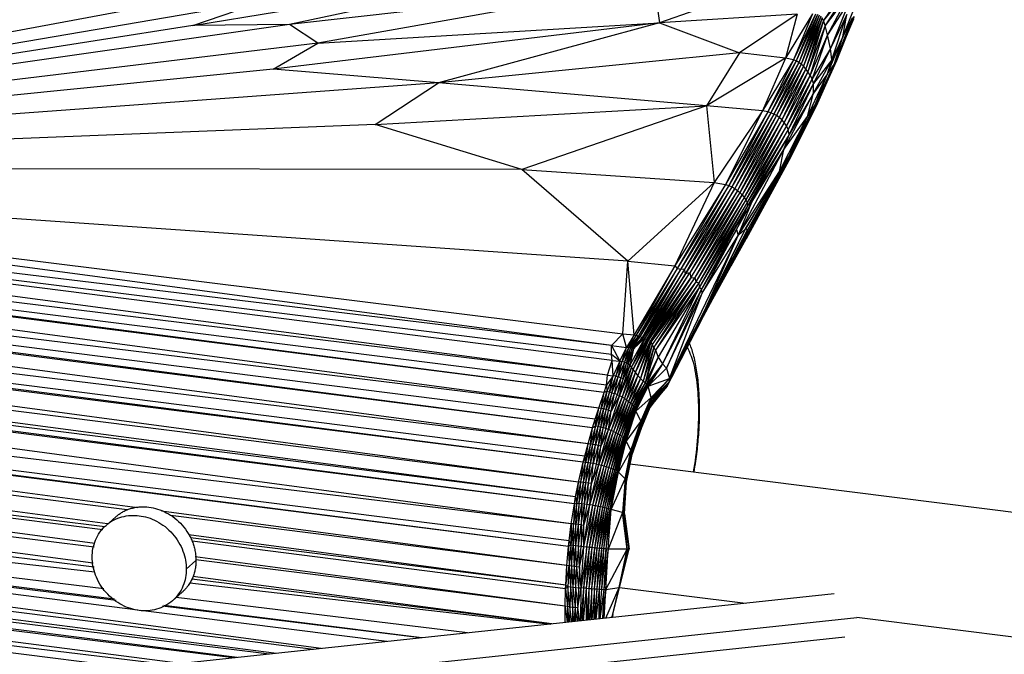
# Paper-space layout '_Dimétrica' of a CAD drawing. Header units: millimetres. Extents: x -198 to 1123, y -646 to 80.
# Tile 25 of 27: x 935 to 1042, y -140 to -71. Entities that reach past the tile are written whole.
import ezdxf

# ---------------------------------------------------------------- set-up
doc = ezdxf.new("R2010")
doc.units = ezdxf.units.MM

psp = doc.layouts.new('_Dimétrica')

# ---------------------------------------------------------------- linework, layer by layer
at = {"color": 7, "linetype": 'Continuous', "lineweight": 25}
for p, q in [((953.66, -71.67), (997.02, -64.56)), ((997.02, -64.56), (964.23, -71.58)), ((1020.07, -65.98), (1004.7, -71.4)), ((962.52, -67.01), (854.2, -87.26)), ((1004.1, -67.08), (964.23, -71.58)), ((1004.1, -67.08), (967.35, -73.62)), ((1004.1, -67.08), (1004.7, -71.4)), ((1025.34, -67.18), (1022.66, -71.13)), ((1025.52, -67.5), (1022.66, -71.13)), ((1025.52, -67.5), (1022.82, -71.67)), ((1025.61, -68), (1022.82, -71.67)), ((1025.61, -68), (1023.08, -72.71)), ((1025.53, -68.89), (1023.08, -72.71)), ((1025.53, -68.89), (1023.43, -74.19)), ((961.58, -68.98), (854.2, -87.26)), ((953.66, -71.67), (961.58, -68.98)), ((1024.76, -72.9), (1026.15, -69.46)), ((1019.79, -70.44), (1004.7, -71.4)), ((1019.79, -70.44), (1013.46, -74.66)), ((1021.47, -70.41), (1018.51, -75.24)), ((1019.79, -70.44), (1018.51, -75.24)), ((1021.47, -70.41), (1019.36, -75.43)), ((1021.78, -70.43), (1019.36, -75.43)), ((1021.78, -70.43), (1019.67, -75.55)), ((1022, -70.47), (1019.67, -75.55)), ((1022, -70.47), (1019.94, -75.71)), ((1022.19, -70.55), (1019.94, -75.71)), ((1022.19, -70.55), (1020.2, -75.9)), ((1022.36, -70.66), (1020.2, -75.9)), ((1022.36, -70.66), (1020.46, -76.13)), ((1022.51, -70.84), (1020.46, -76.13)), ((1022.51, -70.84), (1020.71, -76.41)), ((1022.66, -71.13), (1022.51, -70.84)), ((1025.22, -70.48), (1023.43, -74.19)), ((1023.55, -75.43), (1025.22, -70.48)), ((1023.84, -75.95), (1025.82, -70.84)), ((1025.98, -70.69), (1024.08, -75.56)), ((1025.82, -70.84), (1024.08, -75.56)), ((1025.99, -70.79), (1024.41, -74.7)), ((1024.76, -72.9), (1025.22, -70.48)), ((1024.76, -72.9), (1025.82, -70.84)), ((1025.93, -70.98), (1025.11, -72.96)), ((999.03, -109.92), (706, -71.1)), ((999.55, -108.34), (706, -71.1)), ((999.45, -106.7), (706, -71.1)), ((999.46, -107.69), (706, -71.1)), ((964.23, -71.58), (854.2, -87.26)), ((953.66, -71.67), (854.2, -87.26)), ((964.23, -71.58), (953.66, -71.67)), ((1004.7, -71.4), (962.46, -76.45)), ((967.35, -73.62), (964.23, -71.58)), ((967.35, -73.62), (1004.7, -71.4)), ((1004.7, -71.4), (980.52, -77.94)), ((1004.7, -71.4), (1013.46, -74.66)), ((1022.66, -71.13), (1020.71, -76.41)), ((1022.66, -71.13), (1020.95, -76.73)), ((1022.82, -71.67), (1020.95, -76.73)), ((1022.82, -71.67), (1021.19, -77.1)), ((1022.82, -71.67), (1022.66, -71.13)), ((1023.08, -72.71), (1022.82, -71.67)), ((1023.08, -72.71), (1021.19, -77.1)), ((1023.08, -72.71), (1021.4, -77.51)), ((1023.43, -74.19), (1023.08, -72.71)), ((1023.08, -76.95), (1024.76, -72.9)), ((1024.76, -72.9), (1023.55, -75.43)), ((1023.84, -75.95), (1024.76, -72.9)), ((998.65, -111.82), (704.78, -73.89)), ((999.03, -109.92), (704.78, -73.89)), ((998.91, -111.02), (704.78, -73.89)), ((967.35, -73.62), (854.2, -87.26)), ((962.46, -76.45), (967.35, -73.62)), ((1023.43, -74.19), (1021.4, -77.51)), ((1023.43, -74.19), (1021.57, -78.04)), ((1023.55, -75.43), (1023.43, -74.19)), ((998.07, -113.54), (704.57, -74.43)), ((998.65, -111.82), (704.57, -74.43)), ((1013.46, -74.66), (980.52, -77.94)), ((1013.46, -74.66), (1009.87, -80.45)), ((1018.51, -75.24), (1009.87, -80.45)), ((1018.51, -75.24), (1013.46, -74.66)), ((1018.51, -75.24), (1015.99, -81.03)), ((1019.36, -75.43), (1018.51, -75.24)), ((962.46, -76.45), (854.2, -87.26)), ((980.52, -77.94), (962.46, -76.45)), ((1019.36, -75.43), (1015.99, -81.03)), ((1019.36, -75.43), (1016.57, -81.14)), ((1019.67, -75.55), (1016.57, -81.14)), ((1019.67, -75.55), (1016.91, -81.24)), ((1019.94, -75.71), (1016.91, -81.24)), ((1019.94, -75.71), (1017.23, -81.37)), ((1020.2, -75.9), (1017.23, -81.37)), ((1020.2, -75.9), (1017.53, -81.53)), ((1020.46, -76.13), (1017.53, -81.53)), ((1020.46, -76.13), (1017.82, -81.73)), ((1020.71, -76.41), (1017.82, -81.73)), ((1020.71, -76.41), (1018.11, -81.99)), ((1019.67, -75.55), (1019.36, -75.43)), ((1019.94, -75.71), (1019.67, -75.55)), ((1020.2, -75.9), (1019.94, -75.71)), ((1020.46, -76.13), (1020.2, -75.9)), ((1020.71, -76.41), (1020.46, -76.13)), ((1020.95, -76.73), (1020.71, -76.41)), ((1023.55, -75.43), (1021.57, -78.04)), ((1021.57, -79.08), (1023.55, -75.43)), ((1021.76, -80.34), (1023.84, -75.95)), ((1024.08, -75.56), (1021.91, -80.3)), ((1024.08, -75.56), (1021.93, -80.17)), ((1023.84, -75.95), (1021.93, -80.17)), ((1023.08, -76.95), (1023.55, -75.43)), ((1023.08, -76.95), (1023.84, -75.95)), ((1024.08, -75.56), (1023.84, -75.95)), ((1020.95, -76.73), (1018.11, -81.99)), ((1020.95, -76.73), (1018.37, -82.3)), ((1021.19, -77.1), (1018.37, -82.3)), ((1021.19, -77.1), (1018.6, -82.65)), ((1021.4, -77.51), (1018.6, -82.65)), ((1021.4, -77.51), (1018.79, -83.05)), ((1020.89, -81.65), (1023.08, -76.95)), ((1021.19, -77.1), (1020.95, -76.73)), ((1021.4, -77.51), (1021.19, -77.1)), ((1021.57, -78.04), (1021.4, -77.51)), ((1023.08, -76.95), (1021.57, -79.08)), ((1021.76, -80.34), (1023.08, -76.95)), ((1023.47, -76.89), (1021.84, -80.51)), ((996.91, -117.44), (703.33, -78.2)), ((997.4, -115.69), (703.33, -78.2)), ((998.07, -113.54), (703.51, -77.56)), ((997.4, -115.69), (703.51, -77.56)), ((997.68, -114.76), (703.51, -77.56)), ((980.52, -77.94), (854.2, -87.26)), ((973.62, -82.51), (980.52, -77.94)), ((1009.87, -80.45), (980.52, -77.94)), ((1021.57, -78.04), (1018.79, -83.05)), ((1021.57, -78.04), (1018.89, -83.59)), ((1021.57, -79.08), (1021.57, -78.04)), ((1018.33, -85.24), (1021.57, -79.08)), ((1021.57, -79.08), (1018.89, -83.59)), ((1020.89, -81.65), (1021.57, -79.08)), ((973.62, -82.51), (1009.87, -80.45)), ((1009.87, -80.45), (989.65, -87.42)), ((1009.87, -80.45), (1010.71, -88.87)), ((1015.99, -81.03), (1009.87, -80.45)), ((1018.87, -86.04), (1021.76, -80.34)), ((1021.84, -80.51), (1018.88, -86.44)), ((1021.74, -80.72), (1018.88, -86.44)), ((1021.91, -80.3), (1018.97, -86.22)), ((1021.84, -80.51), (1018.97, -86.22)), ((1021.93, -80.17), (1019.04, -86.01)), ((1021.91, -80.3), (1019.04, -86.01)), ((1021.93, -80.17), (1019.06, -85.85)), ((1021.76, -80.34), (1019.06, -85.85)), ((1020.89, -81.65), (1021.76, -80.34)), ((1021.74, -80.72), (1021.84, -80.51)), ((1021.93, -80.17), (1021.76, -80.34)), ((1021.84, -80.51), (1021.91, -80.3)), ((1021.91, -80.3), (1021.93, -80.17)), ((996.91, -117.44), (702.47, -81.6)), ((996.37, -119.47), (702.47, -81.6)), ((996.54, -118.81), (702.47, -81.6)), ((1015.99, -81.03), (1010.71, -88.87)), ((1015.99, -81.03), (1011.94, -89.08)), ((1016.57, -81.14), (1011.94, -89.08)), ((1016.57, -81.14), (1012.29, -89.2)), ((1016.91, -81.24), (1012.29, -89.2)), ((1016.91, -81.24), (1012.63, -89.34)), ((1017.23, -81.37), (1012.63, -89.34)), ((1017.23, -81.37), (1012.94, -89.52)), ((1017.53, -81.53), (1012.94, -89.52)), ((1017.53, -81.53), (1013.23, -89.72)), ((1017.82, -81.73), (1013.23, -89.72)), ((1017.82, -81.73), (1013.51, -89.95)), ((1016.57, -81.14), (1015.99, -81.03)), ((1016.91, -81.24), (1016.57, -81.14)), ((1017.23, -81.37), (1016.91, -81.24)), ((1017.53, -81.53), (1017.23, -81.37)), ((1017.82, -81.73), (1017.53, -81.53)), ((1018.11, -81.99), (1017.82, -81.73)), ((1017.84, -87.65), (1020.89, -81.65)), ((1018.33, -85.24), (1020.89, -81.65)), ((1018.87, -86.04), (1020.89, -81.65)), ((995.86, -121.64), (702.32, -82.29)), ((996.37, -119.47), (702.32, -82.29)), ((973.62, -82.51), (854.2, -87.26)), ((989.65, -87.42), (973.62, -82.51)), ((1018.11, -81.99), (1013.51, -89.95)), ((1018.11, -81.99), (1013.76, -90.21)), ((1018.37, -82.3), (1013.76, -90.21)), ((1018.37, -82.3), (1013.99, -90.49)), ((1018.6, -82.65), (1013.99, -90.49)), ((1018.6, -82.65), (1014.17, -90.77)), ((1018.37, -82.3), (1018.11, -81.99)), ((1018.6, -82.65), (1018.37, -82.3)), ((1018.79, -83.05), (1018.6, -82.65)), ((1018.79, -83.05), (1014.17, -90.77)), ((1018.79, -83.05), (1014.31, -91.03)), ((1018.89, -83.59), (1014.31, -91.03)), ((1018.89, -83.59), (1014.33, -91.42)), ((1018.33, -85.24), (1018.89, -83.59)), ((1018.89, -83.59), (1018.79, -83.05)), ((995.54, -123.26), (701.89, -84.49)), ((995.86, -121.64), (701.89, -84.49)), ((995.54, -123.26), (701.59, -86.12)), ((995.4, -124), (701.59, -86.12)), ((1013.31, -94.66), (1018.33, -85.24)), ((1014.14, -93.94), (1018.87, -86.04)), ((1019.04, -86.01), (1014.32, -94.63)), ((1018.33, -85.24), (1014.33, -91.42)), ((1019.06, -85.85), (1014.34, -94.03)), ((1018.87, -86.04), (1014.34, -94.03)), ((1019.06, -85.85), (1014.35, -94.36)), ((1019.04, -86.01), (1014.35, -94.36)), ((1014.8, -91.01), (1018.33, -85.24)), ((1017.84, -87.65), (1018.33, -85.24)), ((1017.84, -87.65), (1018.87, -86.04)), ((1019.06, -85.85), (1018.87, -86.04)), ((1018.97, -86.22), (1019.04, -86.01)), ((1019.04, -86.01), (1019.06, -85.85)), ((995.05, -126.19), (701.48, -86.77)), ((995.4, -124), (701.48, -86.77)), ((1018.88, -86.44), (1014.21, -95.02)), ((1018.97, -86.22), (1014.28, -94.85)), ((1018.88, -86.44), (1014.28, -94.85)), ((1018.97, -86.22), (1014.32, -94.63)), ((1018.88, -86.44), (1018.97, -86.22)), ((999.45, -106.7), (854.2, -87.26)), ((1001.24, -97.46), (854.2, -87.26)), ((854.2, -87.26), (1000.7, -105.4)), ((989.65, -87.42), (854.2, -87.26)), ((1001.24, -97.46), (989.65, -87.42)), ((989.65, -87.42), (1010.71, -88.87)), ((1013.31, -94.66), (1017.84, -87.65)), ((1017.84, -87.65), (1014.14, -93.94)), ((1001.24, -97.46), (1010.71, -88.87)), ((1010.71, -88.87), (1006.4, -97.98)), ((1011.94, -89.08), (1006.4, -97.98)), ((1011.94, -89.08), (1006.66, -98.27)), ((1012.29, -89.2), (1006.66, -98.27)), ((1012.29, -89.2), (1007, -98.39)), ((1012.63, -89.34), (1007, -98.39)), ((1012.63, -89.34), (1007.44, -98.35)), ((1010.71, -88.87), (1011.94, -89.08)), ((1011.94, -89.08), (1012.29, -89.2)), ((1012.29, -89.2), (1012.63, -89.34)), ((1012.63, -89.34), (1012.94, -89.52)), ((1012.94, -89.52), (1007.44, -98.35)), ((1007.56, -98.86), (1012.94, -89.52)), ((1013.23, -89.72), (1007.56, -98.86)), ((1013.23, -89.72), (1008.04, -98.75)), ((1013.51, -89.95), (1008.04, -98.75)), ((1013.51, -89.95), (1008.13, -99.29)), ((1008.13, -99.29), (1013.76, -90.21)), ((1013.76, -90.21), (1008.57, -99.25)), ((1012.94, -89.52), (1013.23, -89.72)), ((1013.23, -89.72), (1013.51, -89.95)), ((1013.51, -89.95), (1013.76, -90.21)), ((1013.76, -90.21), (1013.99, -90.49)), ((947.6, -124.46), (700.74, -91.34)), ((994.75, -128.67), (700.74, -91.34)), ((995.05, -126.19), (700.8, -90.93)), ((994.82, -128.05), (700.8, -90.93)), ((994.75, -128.67), (700.8, -90.93)), ((1013.99, -90.49), (1008.57, -99.25)), ((1013.99, -90.49), (1008.7, -99.71)), ((1014.17, -90.77), (1008.7, -99.71)), ((1014.17, -90.77), (1009.02, -99.84)), ((1014.31, -91.03), (1009.02, -99.84)), ((1014.31, -91.03), (1009.07, -100.33)), ((1014.33, -91.42), (1009.07, -100.33)), ((1014.33, -91.42), (1009.3, -100.54)), ((1013.13, -94.01), (1014.8, -91.01)), ((1014.33, -91.42), (1013.13, -94.01)), ((1013.31, -94.66), (1014.8, -91.01)), ((1013.99, -90.49), (1014.17, -90.77)), ((1014.17, -90.77), (1014.31, -91.03)), ((1014.31, -91.03), (1014.33, -91.42)), ((1014.8, -91.01), (1014.33, -91.42)), ((1005.81, -110.29), (1013.31, -94.66)), ((1013.13, -94.01), (1009.3, -100.54)), ((1009.38, -100.98), (1013.13, -94.01)), ((1009.38, -100.98), (1013.31, -94.66)), ((1009.53, -103.47), (1014.35, -94.36)), ((1009.53, -103.47), (1014.32, -94.63)), ((1009.62, -103.26), (1014.34, -94.03)), ((1009.62, -103.26), (1014.35, -94.36)), ((1009.67, -102.84), (1014.14, -93.94)), ((1009.67, -102.84), (1013.31, -94.66)), ((1009.68, -103.04), (1014.14, -93.94)), ((1009.68, -103.04), (1014.34, -94.03)), ((1013.13, -94.01), (1013.31, -94.66)), ((1013.31, -94.66), (1014.14, -93.94)), ((1014.34, -94.03), (1014.14, -93.94)), ((1014.28, -94.85), (1014.32, -94.63)), ((1014.32, -94.63), (1014.35, -94.36)), ((1014.35, -94.36), (1014.34, -94.03)), ((1010.16, -102.31), (1014.28, -94.85)), ((1012.55, -97.97), (1014.21, -95.02)), ((1014.21, -95.02), (1014.28, -94.85)), ((1000.7, -105.4), (1001.24, -97.46)), ((1001.94, -105.53), (1001.24, -97.46)), ((1001.24, -97.46), (1006.4, -97.98)), ((1006.4, -97.98), (1001.94, -105.53)), ((1006.4, -97.98), (1002.17, -105.56)), ((1006.4, -97.98), (1006.66, -98.27)), ((1006.66, -98.27), (1002.17, -105.56)), ((1006.66, -98.27), (1002.37, -105.69)), ((1006.66, -98.27), (1002.43, -105.65)), ((1007, -98.39), (1002.43, -105.65)), ((1007, -98.39), (1002.55, -105.75)), ((1007.44, -98.35), (1002.8, -105.8)), ((1007, -98.39), (1002.8, -105.8)), ((1007.44, -98.35), (1002.92, -105.83)), ((1007.56, -98.86), (1002.92, -105.83)), ((1007.56, -98.86), (1003.08, -105.94)), ((1003.11, -105.96), (1007.56, -98.86)), ((1003.33, -105.99), (1008.04, -98.75)), ((1003.33, -105.99), (1007.56, -98.86)), ((1003.42, -106.06), (1008.04, -98.75)), ((1007, -98.39), (1006.66, -98.27)), ((1007.44, -98.35), (1007, -98.39)), ((1007.56, -98.86), (1007.44, -98.35)), ((1008.04, -98.75), (1007.56, -98.86)), ((1008.04, -98.75), (1008.13, -99.29)), ((946.49, -124.69), (745.33, -99.29)), ((944.34, -126.22), (745.94, -99.7)), ((1003.42, -106.06), (1008.13, -99.29)), ((1003.46, -106.09), (1008.13, -99.29)), ((1003.5, -106.14), (1008.13, -99.29)), ((1008.57, -99.25), (1003.68, -106.23)), ((1008.13, -99.29), (1003.68, -106.23)), ((1008.57, -99.25), (1003.77, -106.34)), ((1008.7, -99.71), (1003.77, -106.34)), ((1008.7, -99.71), (1003.91, -106.57)), ((1008.7, -99.71), (1004.1, -106.87)), ((1009.02, -99.84), (1004.1, -106.87)), ((1009.02, -99.84), (1004.28, -107.21)), ((1008.13, -99.29), (1008.57, -99.25)), ((1008.57, -99.25), (1008.7, -99.71)), ((1008.7, -99.71), (1009.02, -99.84)), ((1009.02, -99.84), (1009.07, -100.33)), ((1009.07, -100.33), (1004.28, -107.21)), ((1009.07, -100.33), (1004.57, -107.96)), ((1009.07, -100.33), (1005.03, -108.68)), ((1009.3, -100.54), (1005.03, -108.68)), ((1009.3, -100.54), (1005.49, -109.18)), ((1005.49, -109.18), (1009.38, -100.98)), ((1005.81, -110.29), (1009.38, -100.98)), ((1009.3, -100.54), (1009.07, -100.33)), ((1009.38, -100.98), (1009.3, -100.54)), ((944.03, -126.55), (747.59, -101.79)), ((943.81, -126.86), (747.62, -101.86)), ((943.8, -126.88), (747.68, -101.97)), ((942.94, -128.35), (747.83, -102.3)), ((1005.54, -111.15), (1009.68, -103.04)), ((1005.54, -111.15), (1009.62, -103.26)), ((1005.72, -110.71), (1009.67, -102.84)), ((1005.72, -110.71), (1009.68, -103.04)), ((1005.81, -110.29), (1009.67, -102.84)), ((1009.62, -103.26), (1009.53, -103.47)), ((1009.68, -103.04), (1009.62, -103.26)), ((1009.67, -102.84), (1009.68, -103.04)), ((967.7, -139.85), (700.18, -104.34)), ((942.86, -128.76), (748.18, -104.37)), ((1008.89, -104.68), (1009.53, -103.47)), ((942.77, -130.51), (748.13, -104.71)), ((999.45, -106.7), (1000.7, -105.4)), ((1000.7, -105.4), (1001.94, -105.53)), ((1001.1, -106.92), (1000.7, -105.4)), ((1001.94, -105.53), (1001.1, -106.92)), ((1001.34, -106.96), (1001.94, -105.53)), ((1002.17, -105.56), (1001.34, -106.96)), ((1001.94, -105.53), (1002.17, -105.56)), ((1002.37, -105.69), (1002.17, -105.56)), ((966.85, -139.94), (700.4, -106.51)), ((962.81, -140.38), (700.4, -106.51)), ((1002.37, -105.69), (1001.34, -106.96)), ((1003.08, -105.94), (1001.48, -108.86)), ((1001.48, -108.86), (1003.11, -105.96)), ((1002.43, -105.65), (1001.55, -107)), ((1001.55, -107), (1002.37, -105.69)), ((1002.55, -105.75), (1001.55, -107)), ((1003.11, -105.96), (1001.66, -109.05)), ((1001.66, -109.05), (1003.33, -105.99)), ((1001.66, -109.05), (1003.42, -106.06)), ((1001.72, -107.03), (1002.55, -105.75)), ((1002.8, -105.8), (1001.72, -107.03)), ((1001.85, -109.3), (1003.42, -106.06)), ((1001.85, -109.3), (1003.46, -106.09)), ((1001.85, -109.3), (1003.5, -106.14)), ((1002.8, -105.8), (1001.88, -107.06)), ((1002.92, -105.83), (1001.88, -107.06)), ((1003.08, -105.94), (1001.88, -107.06)), ((1002.07, -109.61), (1003.5, -106.14)), ((1003.68, -106.23), (1002.07, -109.61)), ((1003.68, -106.23), (1002.34, -109.97)), ((1003.77, -106.34), (1002.34, -109.97)), ((1002.37, -105.69), (1002.43, -105.65)), ((1002.55, -105.75), (1002.43, -105.65)), ((1002.8, -105.8), (1002.55, -105.75)), ((1003.77, -106.34), (1002.63, -110.31)), ((1003.91, -106.57), (1002.63, -110.31)), ((1002.92, -105.83), (1002.8, -105.8)), ((1003.91, -106.57), (1002.91, -110.58)), ((1002.92, -105.83), (1003.08, -105.94)), ((1003.08, -105.94), (1003.11, -105.96)), ((1003.11, -105.96), (1003.33, -105.99)), ((1003.33, -105.99), (1003.42, -106.06)), ((1003.42, -106.06), (1003.46, -106.09)), ((1003.46, -106.09), (1003.5, -106.14)), ((1003.5, -106.14), (1003.68, -106.23)), ((1003.68, -106.23), (1003.77, -106.34)), ((1003.77, -106.34), (1003.91, -106.57)), ((1004.1, -106.87), (1003.91, -106.57)), ((942.85, -130.94), (747.57, -106.65)), ((999.46, -107.69), (999.45, -106.7)), ((999.45, -106.7), (1000.36, -108.39)), ((999.45, -106.7), (1001.1, -106.92)), ((1000.36, -108.39), (999.46, -107.69)), ((999.55, -108.34), (999.46, -107.69)), ((1000.36, -108.39), (1001.1, -106.92)), ((1000.62, -108.45), (1001.1, -106.92)), ((1001.34, -106.96), (1000.62, -108.45)), ((1001.34, -106.96), (1000.87, -108.52)), ((1001.55, -107), (1000.87, -108.52)), ((1001.34, -106.96), (1001.1, -106.92)), ((1001.1, -108.61), (1001.55, -107)), ((1001.72, -107.03), (1001.1, -108.61)), ((1001.3, -108.72), (1001.72, -107.03)), ((1001.88, -107.06), (1001.3, -108.72)), ((1001.55, -107), (1001.34, -106.96)), ((1001.88, -107.06), (1001.48, -108.86)), ((1001.72, -107.03), (1001.55, -107)), ((1001.88, -107.06), (1001.72, -107.03)), ((1004.1, -106.87), (1002.91, -110.58)), ((1004.1, -106.87), (1003.14, -110.78)), ((1004.28, -107.21), (1003.14, -110.78)), ((1004.28, -107.21), (1004.1, -106.87)), ((1004.28, -107.21), (1004.57, -107.96)), ((958.51, -140.84), (700.64, -108.25)), ((962, -140.46), (700.64, -108.25)), ((999.03, -109.92), (999.55, -108.34)), ((999.65, -110), (999.55, -108.34)), ((999.55, -108.34), (1000.36, -108.39)), ((1000.36, -108.39), (999.65, -110)), ((1000.36, -108.39), (999.92, -110.06)), ((999.92, -110.06), (1000.62, -108.45)), ((1000.19, -110.13), (1000.62, -108.45)), ((1000.87, -108.52), (1000.19, -110.13)), ((1000.36, -108.39), (1000.62, -108.45)), ((1000.87, -108.52), (1000.47, -110.23)), ((1001.1, -108.61), (1000.47, -110.23)), ((1000.87, -108.52), (1000.62, -108.45)), ((1000.75, -110.34), (1001.1, -108.61)), ((1001.3, -108.72), (1000.75, -110.34)), ((1001.1, -108.61), (1000.87, -108.52)), ((1001.3, -108.72), (1001.1, -108.61)), ((1001.48, -108.86), (1001.3, -108.72)), ((1004.57, -107.96), (1003.14, -110.78)), ((1004.57, -107.96), (1003.3, -110.93)), ((1005.03, -108.68), (1003.3, -110.93)), ((1005.03, -108.68), (1003.4, -111.04)), ((1005.03, -108.68), (1003.46, -111.13)), ((1004.57, -107.96), (1005.03, -108.68)), ((1005.03, -108.68), (1005.49, -109.18)), ((952.31, -141.5), (700.77, -109)), ((958.11, -140.88), (700.77, -109)), ((947.65, -135.64), (742.68, -109.71)), ((945.27, -134.58), (743.37, -109.67)), ((945.1, -134.45), (744.59, -109.26)), ((943.92, -133.31), (744.87, -109.12)), ((745.36, -108.85), (942.95, -131.46)), ((1001.48, -108.86), (1000.35, -112.18)), ((1001.66, -109.05), (1000.35, -112.18)), ((1001.66, -109.05), (1000.62, -112.32)), ((1001.85, -109.3), (1000.62, -112.32)), ((1001.48, -108.86), (1000.75, -110.34)), ((1001.85, -109.3), (1000.88, -112.47)), ((1002.07, -109.61), (1000.88, -112.47)), ((1002.07, -109.61), (1001.12, -112.63)), ((1001.66, -109.05), (1001.48, -108.86)), ((1001.85, -109.3), (1001.66, -109.05)), ((1002.07, -109.61), (1001.85, -109.3)), ((1002.34, -109.97), (1002.07, -109.61)), ((1005.49, -109.18), (1003.46, -111.13)), ((1005.49, -109.18), (1005.81, -110.29)), ((998.91, -111.02), (999.03, -109.92)), ((999.65, -110), (998.91, -111.02)), ((999.65, -110), (998.97, -111.73)), ((999.03, -109.92), (999.65, -110)), ((999.24, -111.79), (999.65, -110)), ((999.92, -110.06), (999.24, -111.79)), ((999.51, -111.86), (999.92, -110.06)), ((999.51, -111.86), (1000.19, -110.13)), ((999.92, -110.06), (999.65, -110)), ((999.79, -111.95), (1000.19, -110.13)), ((1000.47, -110.23), (999.79, -111.95)), ((999.92, -110.06), (1000.19, -110.13)), ((1000.47, -110.23), (1000.07, -112.06)), ((1000.75, -110.34), (1000.07, -112.06)), ((1000.47, -110.23), (1000.19, -110.13)), ((1000.35, -112.18), (1000.75, -110.34)), ((1000.75, -110.34), (1000.47, -110.23)), ((1002.34, -109.97), (1001.12, -112.63)), ((1002.34, -109.97), (1001.34, -112.81)), ((1002.63, -110.31), (1001.34, -112.81)), ((1002.63, -110.31), (1001.54, -112.98)), ((1002.91, -110.58), (1001.54, -112.98)), ((1002.91, -110.58), (1001.71, -113.16)), ((1003.14, -110.78), (1001.71, -113.16)), ((1003.14, -110.78), (1001.86, -113.34)), ((1003.3, -110.93), (1001.86, -113.34)), ((1003.3, -110.93), (1001.97, -113.52)), ((1002.63, -110.31), (1002.34, -109.97)), ((1002.91, -110.58), (1002.63, -110.31)), ((1003.14, -110.78), (1002.91, -110.58)), ((1003.3, -110.93), (1003.14, -110.78)), ((1003.4, -111.04), (1003.3, -110.93)), ((1003.46, -111.13), (1005.81, -110.29)), ((1003.79, -112.38), (1005.81, -110.29)), ((1005.72, -110.71), (1003.82, -113.01)), ((1003.84, -112.58), (1005.81, -110.29)), ((1003.84, -112.58), (1005.72, -110.71)), ((1005.72, -110.71), (1003.84, -112.8)), ((1005.72, -110.71), (1005.54, -111.15)), ((1005.81, -110.29), (1005.72, -110.71)), ((947.28, -142.04), (701.18, -111.15)), ((950.98, -141.64), (701.18, -111.15)), ((998.07, -113.54), (998.65, -111.82)), ((998.97, -111.73), (998.33, -113.58)), ((998.33, -113.58), (998.65, -111.82)), ((998.97, -111.73), (998.6, -113.63)), ((999.24, -111.79), (998.6, -113.63)), ((998.65, -111.82), (998.91, -111.02)), ((998.97, -111.73), (998.65, -111.82)), ((998.87, -113.7), (999.24, -111.79)), ((999.51, -111.86), (998.87, -113.7)), ((998.91, -111.02), (998.97, -111.73)), ((999.24, -111.79), (998.97, -111.73)), ((999.15, -113.78), (999.51, -111.86)), ((999.15, -113.78), (999.79, -111.95)), ((999.51, -111.86), (999.24, -111.79)), ((999.44, -113.88), (999.79, -111.95)), ((999.51, -111.86), (999.79, -111.95)), ((1000.07, -112.06), (999.79, -111.95)), ((1003.4, -111.04), (1001.97, -113.52)), ((1003.4, -111.04), (1002.06, -113.69)), ((1003.46, -111.13), (1002.06, -113.69)), ((1002.13, -113.86), (1003.46, -111.13)), ((1003.46, -111.13), (1003.4, -111.04)), ((1003.79, -112.38), (1003.46, -111.13)), ((1005.24, -111.5), (1003.69, -113.41)), ((1005.54, -111.15), (1003.77, -113.22)), ((1005.54, -111.15), (1003.82, -113.01)), ((1000.35, -112.18), (999.13, -115.87)), ((1000.62, -112.32), (999.13, -115.87)), ((1000.62, -112.32), (999.41, -115.98)), ((1000.88, -112.47), (999.41, -115.98)), ((1000.07, -112.06), (999.44, -113.88)), ((1000.35, -112.18), (999.44, -113.88)), ((1000.88, -112.47), (999.68, -116.1)), ((1001.12, -112.63), (999.68, -116.1)), ((1001.12, -112.63), (999.93, -116.23)), ((1001.34, -112.81), (999.93, -116.23)), ((1000.07, -112.06), (1000.35, -112.18)), ((1001.34, -112.81), (1000.17, -116.36)), ((1001.54, -112.98), (1000.17, -116.36)), ((1000.35, -112.18), (1000.62, -112.32)), ((1001.54, -112.98), (1000.38, -116.5)), ((1000.62, -112.32), (1000.88, -112.47)), ((1000.88, -112.47), (1001.12, -112.63)), ((1001.12, -112.63), (1001.34, -112.81)), ((1001.34, -112.81), (1001.54, -112.98)), ((1001.54, -112.98), (1001.71, -113.16)), ((1002.13, -113.86), (1003.79, -112.38)), ((1002.67, -115.01), (1003.79, -112.38)), ((1002.67, -115.01), (1003.84, -112.58)), ((1002.74, -115.16), (1003.84, -112.58)), ((1003.84, -112.8), (1002.74, -115.16)), ((1003.84, -112.8), (1002.78, -115.33)), ((1003.82, -113.01), (1002.78, -115.33)), ((1003.82, -113.01), (1002.78, -115.5)), ((1004.25, -112.72), (1003.67, -113.46)), ((1003.82, -113.01), (1003.77, -113.22)), ((1003.84, -112.58), (1003.79, -112.38)), ((1003.84, -112.8), (1003.82, -113.01)), ((1003.84, -112.58), (1003.84, -112.8)), ((997.68, -114.76), (998.07, -113.54)), ((997.73, -115.51), (998.07, -113.54)), ((998.33, -113.58), (997.73, -115.51)), ((997.99, -115.55), (998.33, -113.58)), ((998.6, -113.63), (997.99, -115.55)), ((998.33, -113.58), (998.07, -113.54)), ((998.6, -113.63), (998.27, -115.61)), ((998.87, -113.7), (998.27, -115.61)), ((998.6, -113.63), (998.33, -113.58)), ((998.56, -115.69), (998.87, -113.7)), ((999.15, -113.78), (998.56, -115.69)), ((998.87, -113.7), (998.6, -113.63)), ((998.85, -115.77), (999.15, -113.78)), ((998.85, -115.77), (999.44, -113.88)), ((999.15, -113.78), (998.87, -113.7)), ((999.13, -115.87), (999.44, -113.88)), ((999.15, -113.78), (999.44, -113.88)), ((1001.71, -113.16), (1000.38, -116.5)), ((1001.71, -113.16), (1000.57, -116.64)), ((1001.86, -113.34), (1000.57, -116.64)), ((1001.86, -113.34), (1000.73, -116.78)), ((1001.97, -113.52), (1000.73, -116.78)), ((1001.97, -113.52), (1000.86, -116.92)), ((1002.06, -113.69), (1000.86, -116.92)), ((1002.06, -113.69), (1000.97, -117.05)), ((1002.13, -113.86), (1000.97, -117.05)), ((1001.05, -117.18), (1002.13, -113.86)), ((1001.71, -113.16), (1001.86, -113.34)), ((1001.86, -113.34), (1001.97, -113.52)), ((1001.97, -113.52), (1002.06, -113.69)), ((1002.06, -113.69), (1002.13, -113.86)), ((1002.13, -113.86), (1002.67, -115.01)), ((1003.77, -113.22), (1002.75, -115.68)), ((1003.77, -113.22), (1002.78, -115.5)), ((997.4, -115.69), (997.68, -114.76)), ((997.73, -115.51), (997.68, -114.76)), ((1001.05, -117.18), (1002.67, -115.01)), ((1001.59, -118.17), (1002.67, -115.01)), ((1001.59, -118.17), (1002.74, -115.16)), ((1001.64, -118.31), (1002.74, -115.16)), ((1002.67, -115.01), (1002.74, -115.16)), ((1002.74, -115.16), (1002.78, -115.33)), ((996.91, -117.44), (997.4, -115.69)), ((997.73, -115.51), (997.16, -117.47)), ((997.16, -117.47), (997.4, -115.69)), ((997.73, -115.51), (997.4, -115.69)), ((997.43, -117.51), (997.73, -115.51)), ((997.43, -117.51), (997.99, -115.55)), ((997.71, -117.56), (997.99, -115.55)), ((998.27, -115.61), (997.71, -117.56)), ((997.99, -115.55), (997.73, -115.51)), ((998.27, -115.61), (997.99, -115.55)), ((998.27, -115.61), (998, -117.62)), ((998.56, -115.69), (998, -117.62)), ((998.07, -119.74), (999.13, -115.87)), ((998.07, -119.74), (999.41, -115.98)), ((998.56, -115.69), (998.27, -115.61)), ((998.29, -117.69), (998.56, -115.69)), ((998.85, -115.77), (998.29, -117.69)), ((999.13, -115.87), (998.29, -117.69)), ((998.36, -119.81), (999.41, -115.98)), ((998.36, -119.81), (999.68, -116.1)), ((998.85, -115.77), (998.56, -115.69)), ((998.65, -119.89), (999.68, -116.1)), ((998.65, -119.89), (999.93, -116.23)), ((999.13, -115.87), (998.85, -115.77)), ((998.92, -119.97), (999.93, -116.23)), ((999.41, -115.98), (999.13, -115.87)), ((999.68, -116.1), (999.41, -115.98)), ((999.93, -116.23), (999.68, -116.1)), ((1000.17, -116.36), (999.93, -116.23)), ((1002.78, -115.33), (1001.64, -118.31)), ((1002.75, -115.68), (1001.65, -118.75)), ((1002.78, -115.33), (1001.67, -118.46)), ((1002.78, -115.5), (1001.67, -118.46)), ((1002.78, -115.5), (1001.68, -118.61)), ((1002.75, -115.68), (1001.68, -118.61)), ((1002.78, -115.5), (1002.75, -115.68)), ((1002.78, -115.33), (1002.78, -115.5)), ((998.92, -119.97), (1000.17, -116.36)), ((999.18, -120.06), (1000.17, -116.36)), ((999.18, -120.06), (1000.38, -116.5)), ((999.41, -120.14), (1000.38, -116.5)), ((999.41, -120.14), (1000.57, -116.64)), ((999.63, -120.22), (1000.57, -116.64)), ((999.63, -120.22), (1000.73, -116.78)), ((999.82, -120.3), (1000.73, -116.78)), ((999.82, -120.3), (1000.86, -116.92)), ((999.98, -120.38), (1000.86, -116.92)), ((999.98, -120.38), (1000.97, -117.05)), ((1000.12, -120.46), (1000.97, -117.05)), ((1000.12, -120.46), (1001.05, -117.18)), ((1000.38, -116.5), (1000.17, -116.36)), ((1000.23, -120.54), (1001.05, -117.18)), ((1000.57, -116.64), (1000.38, -116.5)), ((1000.73, -116.78), (1000.57, -116.64)), ((1000.86, -116.92), (1000.73, -116.78)), ((1000.97, -117.05), (1000.86, -116.92)), ((1001.05, -117.18), (1000.97, -117.05)), ((1001.05, -117.18), (1001.59, -118.17)), ((996.54, -118.81), (996.91, -117.44)), ((996.63, -119.5), (996.91, -117.44)), ((997.16, -117.47), (996.63, -119.5)), ((996.9, -119.53), (997.16, -117.47)), ((996.9, -119.53), (997.43, -117.51)), ((997.16, -117.47), (996.91, -117.44)), ((997.43, -117.51), (997.16, -117.47)), ((997.18, -119.56), (997.43, -117.51)), ((997.18, -119.56), (997.71, -117.56)), ((997.71, -117.56), (997.43, -117.51)), ((997.47, -119.61), (997.71, -117.56)), ((998, -117.62), (997.47, -119.61)), ((998, -117.62), (997.71, -117.56)), ((998, -117.62), (997.77, -119.67)), ((998.29, -117.69), (997.77, -119.67)), ((998.29, -117.69), (998, -117.62)), ((998.07, -119.74), (998.29, -117.69)), ((1000.23, -120.54), (1001.59, -118.17)), ((1000.94, -121.27), (1001.59, -118.17)), ((1001.64, -118.31), (1000.94, -121.27)), ((1001.64, -118.31), (1001.01, -121.39)), ((1001.67, -118.46), (1001.01, -121.39)), ((1001.67, -118.46), (1001.04, -121.51)), ((1001.59, -118.17), (1001.64, -118.31)), ((1001.67, -118.46), (1001.64, -118.31)), ((1001.68, -118.61), (1001.67, -118.46)), ((995.86, -121.64), (996.37, -119.47)), ((996.12, -121.66), (996.37, -119.47)), ((996.12, -121.66), (996.63, -119.5)), ((996.37, -119.47), (996.54, -118.81)), ((996.63, -119.5), (996.37, -119.47)), ((996.39, -121.69), (996.63, -119.5)), ((996.39, -121.69), (996.9, -119.53)), ((996.63, -119.5), (996.54, -118.81)), ((996.9, -119.53), (996.63, -119.5)), ((996.67, -121.72), (996.9, -119.53)), ((996.67, -121.72), (997.18, -119.56)), ((997.18, -119.56), (996.9, -119.53)), ((996.96, -121.76), (997.18, -119.56)), ((997.47, -119.61), (997.18, -119.56)), ((1001.68, -118.61), (1001.04, -121.51)), ((1001.68, -118.61), (1001.05, -121.63)), ((1001.65, -118.75), (1001.05, -121.63)), ((1001.65, -118.75), (1001.68, -118.61)), ((996.96, -121.76), (997.47, -119.61)), ((997.11, -124.12), (998.07, -119.74)), ((997.11, -124.12), (998.36, -119.81)), ((997.26, -121.81), (997.47, -119.61)), ((997.77, -119.67), (997.26, -121.81)), ((997.26, -121.81), (998.07, -119.74)), ((997.41, -124.16), (998.36, -119.81)), ((997.41, -124.16), (998.65, -119.89)), ((997.77, -119.67), (997.47, -119.61)), ((997.71, -124.21), (998.65, -119.89)), ((997.71, -124.21), (998.92, -119.97)), ((997.77, -119.67), (998.07, -119.74)), ((998, -124.26), (998.92, -119.97)), ((998, -124.26), (999.18, -120.06)), ((998.36, -119.81), (998.07, -119.74)), ((998.27, -124.32), (999.18, -120.06)), ((998.27, -124.32), (999.41, -120.14)), ((998.65, -119.89), (998.36, -119.81)), ((998.52, -124.37), (999.41, -120.14)), ((998.52, -124.37), (999.63, -120.22)), ((998.92, -119.97), (998.65, -119.89)), ((998.75, -124.42), (999.63, -120.22)), ((998.75, -124.42), (999.82, -120.3)), ((999.18, -120.06), (998.92, -119.97)), ((998.96, -124.48), (999.82, -120.3)), ((998.96, -124.48), (999.98, -120.38)), ((999.14, -124.53), (999.98, -120.38)), ((999.14, -124.53), (1000.12, -120.46)), ((999.41, -120.14), (999.18, -120.06)), ((999.3, -124.58), (1000.12, -120.46)), ((999.3, -124.58), (1000.23, -120.54)), ((999.63, -120.22), (999.41, -120.14)), ((999.44, -124.63), (1000.23, -120.54)), ((999.82, -120.3), (999.63, -120.22)), ((999.98, -120.38), (999.82, -120.3)), ((1000.12, -120.46), (999.98, -120.38)), ((1000.23, -120.54), (1000.12, -120.46)), ((1000.23, -120.54), (1000.94, -121.27)), ((1071.07, -128.43), (1001.46, -119.66)), ((995.54, -123.26), (995.86, -121.64)), ((995.67, -123.93), (995.86, -121.64)), ((995.67, -123.93), (996.12, -121.66)), ((996.12, -121.66), (995.86, -121.64)), ((995.94, -123.96), (996.12, -121.66)), ((995.94, -123.96), (996.39, -121.69)), ((996.39, -121.69), (996.12, -121.66)), ((996.22, -123.99), (996.39, -121.69)), ((996.22, -123.99), (996.67, -121.72)), ((996.67, -121.72), (996.39, -121.69)), ((996.51, -124.03), (996.67, -121.72)), ((996.96, -121.76), (996.67, -121.72)), ((999.44, -124.63), (1000.94, -121.27)), ((1000.94, -121.27), (1000.66, -124.96)), ((1001.01, -121.39), (1000.66, -124.96)), ((1000.78, -125.02), (1001.01, -121.39)), ((1001.04, -121.51), (1000.78, -125.02)), ((1000.85, -125.07), (1001.04, -121.51)), ((1001.05, -121.63), (1000.85, -125.07)), ((1000.88, -125.12), (1001.05, -121.63)), ((1001.01, -121.39), (1000.94, -121.27)), ((1001.01, -121.39), (1001.04, -121.51)), ((1001.04, -121.51), (1001.05, -121.63)), ((996.51, -124.03), (996.96, -121.76)), ((996.81, -124.07), (996.96, -121.76)), ((996.81, -124.07), (997.26, -121.81)), ((997.26, -121.81), (996.96, -121.76)), ((997.11, -124.12), (997.26, -121.81)), ((995.4, -124), (995.54, -123.26)), ((995.67, -123.93), (995.54, -123.26)), ((994.57, -130.77), (950.23, -124.82)), ((995.05, -126.19), (995.4, -124)), ((995.67, -123.93), (995.3, -126.22)), ((995.4, -124), (995.3, -126.22)), ((995.4, -124), (995.67, -123.93)), ((995.56, -126.25), (995.67, -123.93)), ((995.94, -123.96), (995.56, -126.25)), ((995.67, -123.93), (995.94, -123.96)), ((995.84, -126.29), (995.94, -123.96)), ((995.84, -126.29), (996.22, -123.99)), ((995.94, -123.96), (996.22, -123.99)), ((996.22, -123.99), (996.13, -126.32)), ((996.13, -126.32), (996.51, -124.03)), ((996.22, -123.99), (996.51, -124.03)), ((996.43, -126.36), (996.51, -124.03)), ((996.43, -126.36), (996.81, -124.07)), ((996.43, -126.36), (997.11, -124.12)), ((996.45, -128.7), (997.11, -124.12)), ((996.45, -128.7), (997.41, -124.16)), ((996.51, -124.03), (996.81, -124.07)), ((996.75, -128.74), (997.41, -124.16)), ((996.75, -128.74), (997.71, -124.21)), ((996.81, -124.07), (997.11, -124.12)), ((997.05, -128.78), (997.71, -124.21)), ((997.05, -128.78), (998, -124.26)), ((997.41, -124.16), (997.11, -124.12)), ((997.34, -128.81), (998, -124.26)), ((997.34, -128.81), (998.27, -124.32)), ((997.41, -124.16), (997.71, -124.21)), ((997.63, -128.85), (998.27, -124.32)), ((997.63, -128.85), (998.52, -124.37)), ((997.71, -124.21), (998, -124.26)), ((997.9, -128.88), (998.52, -124.37)), ((997.9, -128.88), (998.75, -124.42)), ((998, -124.26), (998.27, -124.32)), ((998.16, -128.9), (998.75, -124.42)), ((998.16, -128.9), (998.96, -124.48)), ((998.27, -124.32), (998.52, -124.37)), ((998.4, -128.92), (998.96, -124.48)), ((998.4, -128.92), (999.14, -124.53)), ((998.52, -124.37), (998.75, -124.42)), ((998.64, -128.94), (999.14, -124.53)), ((998.64, -128.94), (999.3, -124.58)), ((998.75, -124.42), (998.96, -124.48)), ((998.87, -128.95), (999.3, -124.58)), ((998.87, -128.95), (999.44, -124.63)), ((998.96, -124.48), (999.14, -124.53)), ((999.09, -128.96), (999.44, -124.63)), ((999.14, -124.53), (999.3, -124.58)), ((999.3, -124.58), (999.44, -124.63)), ((1000.66, -124.96), (999.44, -124.63)), ((945.22, -125.44), (944.16, -126.38)), ((994.57, -130.77), (951.23, -125.29)), ((1000.66, -124.96), (999.09, -128.96)), ((1001.19, -128.97), (1000.66, -124.96)), ((1000.78, -125.02), (1000.66, -124.96)), ((1001.19, -128.97), (1000.78, -125.02)), ((1000.78, -125.02), (1001.34, -128.97)), ((1000.85, -125.07), (1000.78, -125.02)), ((1000.85, -125.07), (1001.34, -128.97)), ((1000.85, -125.07), (1001.41, -128.96)), ((1000.88, -125.12), (1000.85, -125.07)), ((1000.88, -125.12), (1001.41, -128.96)), ((994.82, -128.05), (995.05, -126.19)), ((995.05, -126.19), (995.02, -128.51)), ((995.3, -126.22), (995.02, -128.51)), ((995.3, -126.22), (995.05, -126.19)), ((995.28, -128.54), (995.3, -126.22)), ((995.56, -126.25), (995.28, -128.54)), ((995.56, -126.25), (995.3, -126.22)), ((995.84, -126.29), (995.56, -126.25)), ((995.56, -128.58), (995.56, -126.25)), ((995.56, -128.58), (995.84, -126.29)), ((996.13, -126.32), (995.84, -126.29)), ((995.85, -128.62), (995.84, -126.29)), ((995.85, -128.62), (996.13, -126.32)), ((996.13, -126.32), (996.43, -126.36)), ((996.13, -126.32), (996.14, -128.66)), ((996.14, -128.66), (996.43, -126.36)), ((996.45, -128.7), (996.43, -126.36)), ((994.45, -132.91), (953.23, -127.4)), ((994.45, -132.91), (953.39, -127.73)), ((994.44, -133.31), (953.57, -128.1)), ((994.44, -133.31), (953.58, -128.12)), ((994.75, -128.67), (994.82, -128.05)), ((994.82, -128.05), (995.02, -128.51)), ((994.57, -130.77), (994.75, -128.67)), ((995.02, -128.51), (994.75, -128.67)), ((994.75, -128.67), (994.82, -130.8)), ((995.02, -128.51), (994.82, -130.8)), ((995.02, -128.51), (995.28, -128.54)), ((995.02, -128.51), (995.08, -130.84)), ((995.08, -130.84), (995.28, -128.54)), ((995.28, -128.54), (995.56, -128.58)), ((995.28, -128.54), (995.36, -130.88)), ((995.36, -130.88), (995.56, -128.58)), ((995.56, -128.58), (995.85, -128.62)), ((995.65, -130.92), (995.56, -128.58)), ((995.85, -128.62), (995.65, -130.92)), ((995.85, -128.62), (996.14, -128.66)), ((995.95, -130.95), (995.85, -128.62)), ((995.95, -130.95), (996.14, -128.66)), ((995.95, -130.95), (996.45, -128.7)), ((996.14, -128.66), (996.45, -128.7)), ((996.14, -133.22), (996.45, -128.7)), ((996.75, -128.74), (996.14, -133.22)), ((996.44, -133.24), (996.75, -128.74)), ((996.44, -133.24), (997.05, -128.78)), ((996.45, -128.7), (996.75, -128.74)), ((996.74, -133.26), (997.05, -128.78)), ((996.74, -133.26), (997.34, -128.81)), ((997.05, -128.78), (996.75, -128.74)), ((997.03, -133.27), (997.34, -128.81)), ((997.03, -133.27), (997.63, -128.85)), ((997.34, -128.81), (997.05, -128.78)), ((997.32, -133.29), (997.63, -128.85)), ((997.32, -133.29), (997.9, -128.88)), ((997.63, -128.85), (997.34, -128.81)), ((997.6, -133.31), (997.9, -128.88)), ((997.6, -133.31), (998.16, -128.9)), ((997.9, -128.88), (997.63, -128.85)), ((997.88, -133.33), (998.16, -128.9)), ((997.88, -133.33), (998.4, -128.92)), ((998.16, -128.9), (997.9, -128.88)), ((998.14, -133.35), (998.4, -128.92)), ((998.14, -133.35), (998.64, -128.94)), ((998.4, -128.92), (998.16, -128.9)), ((998.64, -128.94), (998.4, -128.92)), ((998.4, -133.37), (998.64, -128.94)), ((998.4, -133.37), (998.87, -128.95)), ((998.87, -128.95), (998.63, -133.38)), ((999.09, -128.96), (998.63, -133.38)), ((998.87, -128.95), (998.64, -128.94)), ((998.86, -133.39), (999.09, -128.96)), ((998.86, -133.39), (1001.19, -128.97)), ((999.09, -128.96), (998.87, -128.95)), ((1001.19, -128.97), (999.09, -128.96)), ((1000.31, -133.16), (1001.19, -128.97)), ((1000.31, -133.16), (1001.34, -128.97)), ((1000.37, -133.07), (1001.41, -128.96)), ((1000.37, -133.07), (1001.34, -128.97)), ((1001.34, -128.97), (1001.19, -128.97)), ((1001.41, -128.96), (1001.34, -128.97)), ((954, -130.21), (952.94, -131.15)), ((994.39, -135.22), (953.93, -129.82)), ((994.39, -135.22), (953.99, -130.15)), ((994.45, -132.91), (994.57, -130.77)), ((994.45, -132.91), (994.82, -130.8)), ((994.82, -130.8), (994.57, -130.77)), ((994.82, -130.8), (994.7, -133.07)), ((995.08, -130.84), (994.82, -130.8)), ((994.82, -130.8), (994.97, -133.11)), ((995.08, -130.84), (994.97, -133.11)), ((995.36, -130.88), (995.08, -130.84)), ((995.08, -130.84), (995.25, -133.14)), ((995.36, -130.88), (995.25, -133.14)), ((995.65, -130.92), (995.36, -130.88)), ((995.36, -130.88), (995.54, -133.17)), ((995.65, -130.92), (995.54, -133.17)), ((995.95, -130.95), (995.65, -130.92)), ((995.65, -130.92), (995.84, -133.2)), ((995.95, -130.95), (995.84, -133.2)), ((996.14, -133.22), (995.95, -130.95)), ((992.89, -137.16), (953.54, -132.27)), ((992.94, -137.16), (953.67, -131.95)), ((953.33, -132.65), (992.82, -137.17)), ((994.39, -135.22), (994.44, -133.31)), ((994.44, -133.31), (994.45, -132.91)), ((994.7, -133.07), (994.44, -133.31)), ((994.44, -133.31), (994.65, -135.25)), ((994.45, -132.91), (994.7, -133.07)), ((994.7, -133.07), (994.65, -135.25)), ((994.7, -133.07), (994.97, -133.11)), ((994.92, -135.28), (994.7, -133.07)), ((994.97, -133.11), (994.92, -135.28)), ((994.97, -133.11), (995.25, -133.14)), ((994.97, -133.11), (995.2, -135.31)), ((995.25, -133.14), (995.2, -135.31)), ((995.25, -133.14), (995.54, -133.17)), ((995.25, -133.14), (995.49, -135.33)), ((995.54, -133.17), (995.49, -135.33)), ((995.54, -133.17), (995.84, -133.2)), ((995.54, -133.17), (995.79, -135.35)), ((995.84, -133.2), (995.79, -135.35)), ((995.79, -135.35), (996.14, -133.22)), ((995.84, -133.2), (996.14, -133.22)), ((996.1, -136.82), (996.14, -133.22)), ((996.44, -133.24), (996.14, -133.22)), ((996.15, -136.81), (996.44, -133.24)), ((996.34, -136.79), (996.44, -133.24)), ((996.39, -136.79), (996.74, -133.26)), ((996.74, -133.26), (996.44, -133.24)), ((996.71, -136.75), (996.74, -133.26)), ((996.74, -133.26), (997.03, -133.27)), ((996.8, -136.74), (996.74, -133.26)), ((996.84, -136.74), (997.03, -133.27)), ((997, -136.72), (997.03, -133.27)), ((997.03, -133.27), (997.32, -133.29)), ((997.32, -133.29), (997.05, -136.72)), ((997.28, -136.69), (997.32, -133.29)), ((997.32, -133.29), (997.6, -133.31)), ((997.6, -133.31), (997.32, -136.69)), ((997.56, -136.66), (997.6, -133.31)), ((997.6, -133.31), (997.88, -133.33)), ((997.61, -136.66), (997.88, -133.33)), ((997.73, -136.64), (997.88, -133.33)), ((997.77, -136.64), (998.14, -133.35)), ((997.88, -133.33), (998.14, -133.35)), ((998.1, -136.61), (998.14, -133.35)), ((998.14, -133.35), (998.4, -133.37)), ((998.14, -136.6), (998.4, -133.37)), ((998.63, -133.38), (998.18, -136.6)), ((998.4, -133.37), (998.63, -133.38)), ((998.63, -133.38), (998.46, -136.57)), ((998.86, -133.39), (998.49, -136.56)), ((998.63, -133.38), (998.86, -133.39)), ((998.65, -136.55), (998.86, -133.39)), ((998.86, -133.39), (1000.31, -133.16)), ((998.86, -136.52), (1000.31, -133.16)), ((999.53, -136.37), (1000.37, -133.07)), ((999.53, -136.37), (1000.31, -133.16)), ((999.6, -136.13), (1000.37, -133.07)), ((1000.31, -133.16), (1000.37, -133.07)), ((1000.35, -133.16), (1014.11, -134.89)), ((951.44, -134.63), (952.5, -133.69)), ((983.71, -138.14), (951.84, -134.27)), ((974.9, -139.08), (947.95, -135.68)), ((978.57, -138.69), (950.34, -135.21)), ((978.72, -138.68), (950.49, -135.13)), ((994.65, -135.25), (994.39, -135.22)), ((994.39, -137), (994.39, -135.22)), ((994.39, -135.22), (994.6, -136.98)), ((994.92, -135.28), (994.65, -135.25)), ((994.65, -135.25), (994.65, -136.97)), ((994.65, -135.25), (994.8, -136.96)), ((994.92, -135.28), (994.86, -136.95)), ((994.92, -135.28), (995.2, -135.31)), ((995.13, -136.92), (994.92, -135.28)), ((995.2, -135.31), (995.49, -135.33)), ((995.2, -135.31), (995.2, -136.91)), ((995.2, -135.31), (995.28, -136.91)), ((995.49, -135.33), (995.35, -136.9)), ((995.49, -135.33), (995.79, -135.35)), ((995.49, -135.33), (995.49, -136.88)), ((995.73, -136.86), (995.49, -135.33)), ((996.01, -136.83), (995.79, -135.35)), ((995.81, -136.85), (995.79, -135.35)), ((1026.29, -136.48), (535.71, -188.92)), ((999.53, -136.37), (999.41, -136.47)), ((999.48, -136.46), (999.53, -136.37)), ((999.51, -136.45), (999.53, -136.37)), ((999.6, -136.13), (999.53, -136.37)), ((999.53, -136.45), (999.6, -136.13)), ((999.54, -136.45), (999.6, -136.13)), ((999.6, -136.13), (999.55, -136.45)), ((1026.29, -136.43), (1067.84, -141.66))]:
    psp.add_line(p, q, dxfattribs=at)
at = {"color": 7, "linetype": 'Continuous', "lineweight": 25, "flags": 128}
for points in [[(1023.84, -133.85), (779.03, -160.02), (535.71, -186.03)], [(535.71, -190.86), (775.93, -165.19), (1024.99, -138.57)]]:
    psp.add_lwpolyline(points, dxfattribs=at)
at = {"color": 7, "linetype": 'Continuous', "lineweight": 25}
for points, knots in [([(1008.49, -120.54), (1008.56, -120.15), (1008.75, -119.06), (1008.95, -117.24), (1009.1, -115.14), (1009.11, -113.1), (1009.02, -111.14), (1008.79, -109.32), (1008.47, -107.7), (1008.14, -106.8), (1007.98, -106.37)], [0, 0, 0, 0, 0.075208, 0.207349, 0.339553, 0.472091, 0.605386, 0.740016, 0.876853, 1, 1, 1, 1]), ([(1007.74, -106.83), (1007.97, -107.35), (1008.47, -108.48), (1008.87, -111.01), (1009.03, -113.97), (1008.86, -117.17), (1008.63, -119.45), (1008.38, -120.53), (1008.38, -120.53)], [0, 0, 0, 0, 0.185582, 0.396104, 0.592446, 0.788788, 0.999309, 1, 1, 1, 1]), ([(945.22, -125.44), (945.27, -125.4), (945.37, -125.31), (945.53, -125.19), (945.7, -125.07), (945.87, -124.97), (946.13, -124.82), (946.49, -124.65), (946.95, -124.5), (947.43, -124.39), (948.06, -124.32), (948.86, -124.35), (949.82, -124.56), (950.78, -124.96), (951.7, -125.56), (952.52, -126.33), (953.08, -127.1), (953.43, -127.75), (953.65, -128.25), (953.81, -128.75), (953.91, -129.2), (953.97, -129.58), (954, -129.9), (954, -130.11), (954, -130.21)], [0, 0, 0, 0, 0.017559, 0.035076, 0.052579, 0.070098, 0.087665, 0.130563, 0.173471, 0.214652, 0.255844, 0.33347, 0.411096, 0.493372, 0.579068, 0.666583, 0.754098, 0.796996, 0.839904, 0.881085, 0.922277, 0.948198, 0.974073, 1, 1, 1, 1]), ([(942.65, -129.85), (942.65, -129.24), (942.76, -128.6), (943.14, -127.69), (943.3, -127.39), (943.68, -126.85), (943.91, -126.6), (944.41, -126.15), (944.69, -125.96), (945.28, -125.65), (945.59, -125.53), (946.54, -125.27), (947.19, -125.24), (948.4, -125.39), (949.06, -125.59), (950.01, -126.08), (950.32, -126.28), (950.91, -126.75), (951.18, -127.01), (951.69, -127.58), (951.91, -127.89), (952.3, -128.53), (952.46, -128.86), (952.83, -129.86), (952.94, -130.54), (952.94, -131.15)], [0, 0, 0, 0, 0.125, 0.125, 0.1875, 0.1875, 0.25, 0.25, 0.3125, 0.3125, 0.375, 0.375, 0.5, 0.5, 0.625, 0.625, 0.6875, 0.6875, 0.75, 0.75, 0.8125, 0.8125, 0.875, 0.875, 1, 1, 1, 1]), ([(952.94, -131.15), (952.94, -131.76), (952.83, -132.41), (952.46, -133.32), (952.3, -133.61), (951.91, -134.15), (951.69, -134.4), (951.18, -134.85), (950.91, -135.04), (950.32, -135.35), (950.01, -135.47), (949.06, -135.73), (948.4, -135.76), (947.19, -135.61), (946.54, -135.42), (945.59, -134.92), (945.28, -134.72), (944.69, -134.26), (944.41, -133.99), (943.91, -133.42), (943.68, -133.12), (943.3, -132.48), (943.14, -132.14), (942.76, -131.14), (942.65, -130.46), (942.65, -129.85)], [0, 0, 0, 0, 0.125, 0.125, 0.1875, 0.1875, 0.25, 0.25, 0.3125, 0.3125, 0.375, 0.375, 0.5, 0.5, 0.625, 0.625, 0.6875, 0.6875, 0.75, 0.75, 0.8125, 0.8125, 0.875, 0.875, 1, 1, 1, 1]), ([(954, -130.21), (954, -130.28), (954, -130.4), (953.99, -130.59), (953.97, -130.78), (953.95, -130.96), (953.9, -131.25), (953.81, -131.62), (953.65, -132.09), (953.43, -132.53), (953.2, -132.91), (952.96, -133.21), (952.74, -133.46), (952.58, -133.61), (952.5, -133.69)], [0, 0, 0, 0, 0.046663, 0.093235, 0.139778, 0.186356, 0.23303, 0.35649, 0.479979, 0.608584, 0.73722, 0.824869, 0.912323, 1, 1, 1, 1])]:
    psp.add_open_spline(points, degree=3, knots=knots, dxfattribs=at)

doc.saveas('drawing.dxf')
